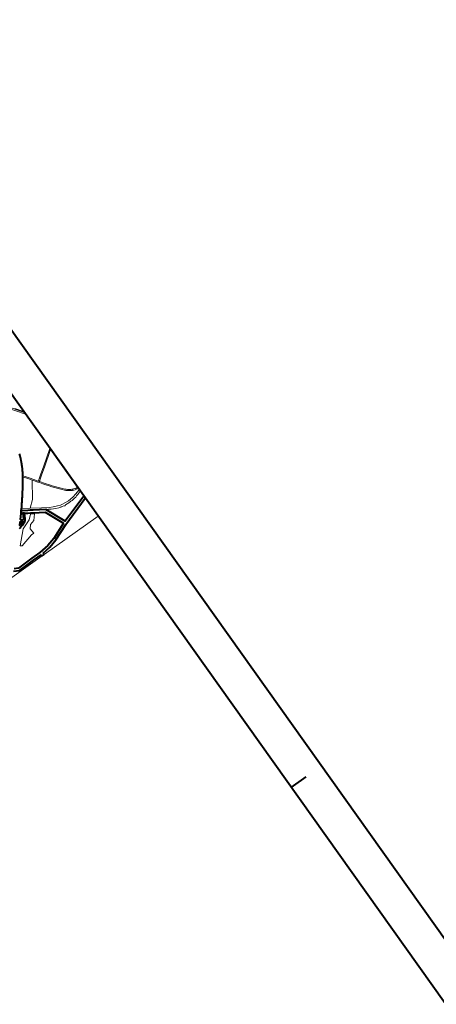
# Model space of a CAD drawing. Header units: metres. Extents: x 148316 to 148653, y 486436 to 486744.
# Tile 110 of 110: x 148568 to 148590, y 486691 to 486744. Entities that reach past the tile are written whole.
import ezdxf

# ---------------------------------------------------------------- set-up
doc = ezdxf.new("R2010")
doc.units = ezdxf.units.M
doc.header["$MEASUREMENT"] = 0
for name, color, linetype, lineweight in [('WVB-alg-onderhoek', 7, 'Continuous', 30), ('WVB-pen-brm-dik 018', 6, 'Continuous', 13), ('WVB-pen-dik 035', 1, 'Continuous', 40), ('WVB-raster-60%', 253, 'Continuous', 30)]:
    doc.layers.add(name, color=color, linetype=linetype, lineweight=lineweight)

# ---------------------------------------------------------------- blocks, each defined once
blk = doc.blocks.new('INZET')
at = {"layer": 'WVB-pen-brm-dik 018'}
for p, q in [((0, -0.11259), (0, -0.08487)), ((-0.00288, -0.1088), (0, -0.1129)), ((0, -0.1129), (-0.00288, -0.1088)), ((0, -0.11342), (-0.00313, -0.10898)), ((-0.00313, -0.10898), (0, -0.11342)), ((0, -0.11259), (-0.00144, -0.11055)), ((0, -0.1129), (0, -0.11259)), ((0, -0.11342), (0, -0.1129)), ((0, -0.12479), (0, -0.11342)), ((-0.00781, -0.12213), (-0.00785, -0.12223)), ((-0.00778, -0.12207), (-0.00781, -0.12213)), ((-0.00772, -0.12192), (-0.00778, -0.12207)), ((-0.00766, -0.12177), (-0.00772, -0.12192)), ((-0.0076, -0.12161), (-0.00766, -0.12177)), ((-0.00753, -0.12143), (-0.0076, -0.12161)), ((-0.00746, -0.12124), (-0.00753, -0.12143)), ((-0.00907, -0.12477), (-0.0091, -0.12482)), ((-0.00904, -0.12471), (-0.00907, -0.12477)), ((-0.00898, -0.12459), (-0.00904, -0.12471)), ((-0.00892, -0.12448), (-0.00898, -0.12459)), ((-0.00884, -0.12435), (-0.00892, -0.12448)), ((-0.00879, -0.12424), (-0.00884, -0.12435)), ((-0.00872, -0.12412), (-0.00879, -0.12424)), ((-0.00865, -0.12397), (-0.00872, -0.12412)), ((-0.00858, -0.12383), (-0.00865, -0.12397)), ((-0.00851, -0.12369), (-0.00858, -0.12383)), ((-0.00843, -0.12354), (-0.00851, -0.12369)), ((-0.00835, -0.12337), (-0.00843, -0.12354)), ((-0.00826, -0.12318), (-0.00835, -0.12337)), ((-0.00824, -0.12313), (-0.00826, -0.12318)), ((-0.00819, -0.12302), (-0.00824, -0.12313)), ((-0.00816, -0.12296), (-0.00819, -0.12302)), ((-0.0081, -0.12283), (-0.00816, -0.12296)), ((-0.00808, -0.12278), (-0.0081, -0.12283)), ((-0.00804, -0.1227), (-0.00808, -0.12278)), ((-0.008, -0.1226), (-0.00804, -0.1227)), ((-0.00797, -0.12252), (-0.008, -0.1226)), ((-0.00791, -0.12237), (-0.00797, -0.12252)), ((-0.00785, -0.12223), (-0.00791, -0.12237)), ((-0.01072, -0.12738), (-0.01078, -0.12747)), ((-0.01064, -0.12727), (-0.01072, -0.12738)), ((-0.01056, -0.12715), (-0.01064, -0.12727)), ((-0.01047, -0.12703), (-0.01056, -0.12715)), ((-0.01043, -0.12696), (-0.01047, -0.12703)), ((-0.01037, -0.12687), (-0.01043, -0.12696)), ((-0.01032, -0.1268), (-0.01037, -0.12687)), ((-0.01037, -0.12687), (-0.01005, -0.12729)), ((-0.01005, -0.12729), (-0.01037, -0.12687)), ((-0.01025, -0.12671), (-0.01032, -0.1268)), ((-0.01019, -0.12661), (-0.01025, -0.12671)), ((-0.01017, -0.12659), (-0.01019, -0.12661)), ((-0.01019, -0.12661), (-0.00981, -0.12712)), ((-0.00981, -0.12712), (-0.01019, -0.12661)), ((-0.01007, -0.12643), (-0.01017, -0.12659)), ((-0.00997, -0.12627), (-0.01007, -0.12643)), ((-0.01005, -0.12729), (-0.00937, -0.12823)), ((-0.00937, -0.12823), (-0.01005, -0.12729)), ((-0.00987, -0.12612), (-0.00997, -0.12627)), ((-0.00981, -0.12603), (-0.00987, -0.12612)), ((-0.00978, -0.12597), (-0.00981, -0.12603)), ((-0.00981, -0.12712), (-0.00913, -0.12806)), ((-0.00913, -0.12806), (-0.00981, -0.12712)), ((-0.00974, -0.12591), (-0.00978, -0.12597)), ((-0.0097, -0.12584), (-0.00974, -0.12591)), ((-0.00963, -0.12573), (-0.0097, -0.12584)), ((-0.00956, -0.12562), (-0.00963, -0.12573)), ((-0.00954, -0.12558), (-0.00956, -0.12562)), ((-0.0095, -0.12551), (-0.00954, -0.12558)), ((-0.00946, -0.12545), (-0.0095, -0.12551)), ((-0.00938, -0.12531), (-0.00946, -0.12545)), ((-0.00929, -0.12516), (-0.00938, -0.12531)), ((-0.00924, -0.12508), (-0.00929, -0.12516)), ((-0.00921, -0.12501), (-0.00924, -0.12508)), ((-0.00916, -0.12492), (-0.00921, -0.12501)), ((-0.0091, -0.12482), (-0.00916, -0.12492)), ((-0.00427, -0.1278), (0, -0.12479)), ((0, -0.12479), (-0.00427, -0.1278)), ((0, -0.12516), (-0.0041, -0.12804)), ((-0.0041, -0.12804), (0, -0.12516)), ((0, -0.12516), (0, -0.12479)), ((0, -0.13769), (0, -0.12516)), ((-0.01263, -0.12992), (-0.01281, -0.13015)), ((-0.01243, -0.12967), (-0.01263, -0.12992)), ((-0.01231, -0.12951), (-0.01243, -0.12967)), ((-0.0121, -0.12924), (-0.01231, -0.12951)), ((-0.01203, -0.12914), (-0.0121, -0.12924)), ((-0.01181, -0.12885), (-0.01203, -0.12914)), ((-0.01161, -0.12859), (-0.01181, -0.12885)), ((-0.00882, -0.129), (-0.01181, -0.13328)), ((-0.01181, -0.13328), (-0.00882, -0.129)), ((-0.01147, -0.1284), (-0.01161, -0.12859)), ((-0.01137, -0.12826), (-0.01147, -0.1284)), ((-0.01114, -0.12796), (-0.01137, -0.12826)), ((-0.011, -0.12776), (-0.01114, -0.12796)), ((-0.01092, -0.12765), (-0.011, -0.12776)), ((-0.01078, -0.12747), (-0.01092, -0.12765)), ((-0.00937, -0.12823), (-0.00882, -0.129)), ((-0.00882, -0.129), (-0.00937, -0.12823)), ((-0.00913, -0.12806), (-0.00836, -0.12912)), ((-0.00836, -0.12912), (-0.00913, -0.12806)), ((-0.00861, -0.1293), (-0.00882, -0.129)), ((-0.00882, -0.129), (-0.00861, -0.1293)), ((-0.00788, -0.13032), (-0.00861, -0.1293)), ((-0.00861, -0.1293), (-0.00788, -0.13032)), ((-0.00836, -0.12912), (-0.00763, -0.13015)), ((-0.00763, -0.13015), (-0.00836, -0.12912)), ((-0.00763, -0.13015), (-0.00739, -0.12999)), ((-0.00739, -0.12999), (-0.00763, -0.13015)), ((-0.00739, -0.12999), (-0.00708, -0.12978)), ((-0.00708, -0.12978), (-0.00739, -0.12999)), ((-0.00691, -0.13003), (-0.00722, -0.13024)), ((-0.00722, -0.13024), (-0.00691, -0.13003)), ((-0.00708, -0.12978), (-0.00596, -0.12899)), ((-0.00596, -0.12899), (-0.00708, -0.12978)), ((-0.00579, -0.12923), (-0.00691, -0.13003)), ((-0.00691, -0.13003), (-0.00579, -0.12923)), ((-0.00596, -0.12899), (-0.00427, -0.1278)), ((-0.00427, -0.1278), (-0.00596, -0.12899)), ((-0.0041, -0.12804), (-0.00579, -0.12923)), ((-0.00579, -0.12923), (-0.0041, -0.12804)), ((-0.01488, -0.13272), (-0.01512, -0.13301)), ((-0.01467, -0.13246), (-0.01488, -0.13272)), ((-0.0145, -0.13226), (-0.01467, -0.13246)), ((-0.01424, -0.13195), (-0.0145, -0.13226)), ((-0.01402, -0.13167), (-0.01424, -0.13195)), ((-0.01389, -0.13151), (-0.01402, -0.13167)), ((-0.01381, -0.13141), (-0.01389, -0.13151)), ((-0.01363, -0.13119), (-0.01381, -0.13141)), ((-0.01354, -0.13108), (-0.01363, -0.13119)), ((-0.0134, -0.1309), (-0.01354, -0.13108)), ((-0.01317, -0.13062), (-0.0134, -0.1309)), ((-0.01299, -0.13038), (-0.01317, -0.13062)), ((-0.01281, -0.13015), (-0.01299, -0.13038)), ((-0.00779, -0.13045), (-0.00788, -0.13032)), ((-0.00788, -0.13032), (-0.00779, -0.13045)), ((-0.00761, -0.13069), (-0.00779, -0.13045)), ((-0.00779, -0.13045), (-0.00761, -0.13069)), ((-0.00709, -0.13144), (-0.00761, -0.13069)), ((-0.00761, -0.13069), (-0.00709, -0.13144)), ((-0.00722, -0.13024), (-0.00746, -0.1304)), ((-0.00746, -0.1304), (-0.00722, -0.13024)), ((-0.00746, -0.1304), (-0.00737, -0.13052)), ((-0.00737, -0.13052), (-0.00746, -0.1304)), ((-0.00737, -0.13052), (-0.00684, -0.13126)), ((-0.00684, -0.13126), (-0.00737, -0.13052)), ((-0.00655, -0.13218), (-0.00709, -0.13144)), ((-0.00709, -0.13144), (-0.00655, -0.13218)), ((-0.00684, -0.13126), (-0.0063, -0.13201)), ((-0.0063, -0.13201), (-0.00684, -0.13126)), ((-0.00601, -0.13293), (-0.00655, -0.13218)), ((-0.00655, -0.13218), (-0.00601, -0.13293)), ((-0.0063, -0.13201), (-0.00577, -0.13275)), ((-0.00577, -0.13275), (-0.0063, -0.13201)), ((-0.00577, -0.13275), (-0.00528, -0.13338)), ((-0.00528, -0.13338), (-0.00577, -0.13275)), ((-0.01648, -0.13457), (-0.01754, -0.13578)), ((-0.01684, -0.13621), (-0.01609, -0.13481)), ((-0.01647, -0.13455), (-0.01648, -0.13457)), ((-0.01636, -0.13463), (-0.01647, -0.13455)), ((-0.01572, -0.13507), (-0.01639, -0.13633)), ((-0.01609, -0.13481), (-0.01636, -0.13463)), ((-0.01562, -0.1336), (-0.016, -0.13402)), ((-0.016, -0.13402), (-0.01588, -0.13411)), ((-0.01588, -0.13411), (-0.01453, -0.13496)), ((-0.0149, -0.13556), (-0.01572, -0.13507)), ((-0.01533, -0.13326), (-0.01562, -0.1336)), ((-0.01368, -0.13487), (-0.01562, -0.1336)), ((-0.01562, -0.1336), (-0.01368, -0.13487)), ((-0.01512, -0.13301), (-0.01533, -0.13326)), ((-0.01453, -0.13496), (-0.01394, -0.13532)), ((-0.01394, -0.13532), (-0.01337, -0.13569)), ((-0.01181, -0.13328), (-0.01368, -0.13487)), ((-0.01368, -0.13487), (-0.01181, -0.13328)), ((-0.01108, -0.13658), (-0.01368, -0.13487)), ((-0.01368, -0.13487), (-0.01108, -0.13658)), ((-0.00552, -0.13356), (-0.00601, -0.13293)), ((-0.00601, -0.13293), (-0.00552, -0.13356)), ((-0.00507, -0.13414), (-0.00552, -0.13356)), ((-0.00552, -0.13356), (-0.00507, -0.13414)), ((-0.00528, -0.13338), (-0.00483, -0.13395)), ((-0.00483, -0.13395), (-0.00528, -0.13338)), ((-0.0044, -0.13494), (-0.00507, -0.13414)), ((-0.00507, -0.13414), (-0.0044, -0.13494)), ((-0.00483, -0.13395), (-0.00417, -0.13475)), ((-0.00417, -0.13475), (-0.00483, -0.13395)), ((-0.00373, -0.13573), (-0.0044, -0.13494)), ((-0.0044, -0.13494), (-0.00373, -0.13573)), ((-0.00417, -0.13475), (-0.0035, -0.13554)), ((-0.0035, -0.13554), (-0.00417, -0.13475)), ((-0.01892, -0.13755), (-0.01916, -0.13766)), ((-0.01864, -0.13746), (-0.01892, -0.13755)), ((-0.01836, -0.13741), (-0.01864, -0.13746)), ((-0.01795, -0.13625), (-0.01862, -0.137)), ((-0.01862, -0.137), (-0.01843, -0.13697)), ((-0.01843, -0.13697), (-0.01811, -0.13691)), ((-0.01572, -0.13723), (-0.0184, -0.13832)), ((-0.01572, -0.13723), (-0.0184, -0.13832)), ((-0.01803, -0.13736), (-0.01836, -0.13741)), ((-0.01811, -0.13691), (-0.0178, -0.13685)), ((-0.01769, -0.13729), (-0.01803, -0.13736)), ((-0.01791, -0.13621), (-0.01795, -0.13625)), ((-0.01783, -0.13641), (-0.01791, -0.13621)), ((-0.01768, -0.13653), (-0.01783, -0.13641)), ((-0.0178, -0.13685), (-0.01756, -0.13677)), ((-0.0174, -0.13719), (-0.01769, -0.13729)), ((-0.0175, -0.13664), (-0.01768, -0.13653)), ((-0.01756, -0.13677), (-0.01732, -0.13668)), ((-0.01754, -0.13578), (-0.01753, -0.13592)), ((-0.01753, -0.13592), (-0.0175, -0.13604)), ((-0.0175, -0.13604), (-0.01746, -0.13613)), ((-0.01732, -0.13668), (-0.0175, -0.13664)), ((-0.01746, -0.13613), (-0.01742, -0.13616)), ((-0.01742, -0.13616), (-0.01733, -0.13622)), ((-0.01713, -0.13709), (-0.0174, -0.13719)), ((-0.01733, -0.13622), (-0.01722, -0.13624)), ((-0.01722, -0.13624), (-0.01709, -0.13626)), ((-0.0169, -0.13693), (-0.01713, -0.13709)), ((-0.01709, -0.13626), (-0.01701, -0.13626)), ((-0.01701, -0.13626), (-0.01684, -0.13621)), ((-0.01672, -0.13678), (-0.0169, -0.13693)), ((-0.01651, -0.1365), (-0.01672, -0.13678)), ((-0.01639, -0.13633), (-0.01651, -0.1365)), ((-0.01452, -0.13616), (-0.01572, -0.13723)), ((-0.01452, -0.13616), (-0.01572, -0.13723)), ((-0.01431, -0.13591), (-0.0149, -0.13556)), ((-0.01478, -0.13807), (-0.01363, -0.13677)), ((-0.01478, -0.13807), (-0.01363, -0.13677)), ((-0.01363, -0.13677), (-0.01452, -0.13616)), ((-0.01363, -0.13677), (-0.01452, -0.13616)), ((-0.01378, -0.13626), (-0.01431, -0.13591)), ((-0.01372, -0.13631), (-0.01378, -0.13626)), ((-0.01095, -0.13807), (-0.01372, -0.13631)), ((-0.01337, -0.13569), (-0.01335, -0.13571)), ((-0.01335, -0.13571), (-0.01331, -0.13573)), ((-0.01331, -0.13573), (-0.01042, -0.13758)), ((-0.00926, -0.13771), (-0.01108, -0.13658)), ((-0.01108, -0.13658), (-0.00926, -0.13771)), ((-0.01042, -0.13758), (-0.0104, -0.13759)), ((-0.0104, -0.13759), (-0.00981, -0.13795)), ((-0.0104, -0.13759), (-0.00801, -0.14314)), ((-0.00981, -0.13795), (-0.00922, -0.13833)), ((-0.00841, -0.13816), (-0.00926, -0.13771)), ((-0.00926, -0.13771), (-0.00841, -0.13816)), ((-0.00327, -0.13625), (-0.00373, -0.13573)), ((-0.00373, -0.13573), (-0.00327, -0.13625)), ((-0.0035, -0.13554), (-0.00305, -0.13605)), ((-0.00305, -0.13605), (-0.0035, -0.13554)), ((-0.003, -0.13653), (-0.00327, -0.13625)), ((-0.00327, -0.13625), (-0.003, -0.13653)), ((-0.00305, -0.13605), (-0.00279, -0.13632)), ((-0.00279, -0.13632), (-0.00305, -0.13605)), ((-0.0027, -0.13681), (-0.003, -0.13653)), ((-0.003, -0.13653), (-0.0027, -0.13681)), ((-0.00279, -0.13632), (-0.00251, -0.13659)), ((-0.00251, -0.13659), (-0.00279, -0.13632)), ((-0.00235, -0.13708), (-0.0027, -0.13681)), ((-0.0027, -0.13681), (-0.00235, -0.13708)), ((-0.00251, -0.13659), (-0.00218, -0.13684)), ((-0.00218, -0.13684), (-0.00251, -0.13659)), ((-0.00193, -0.13735), (-0.00235, -0.13708)), ((-0.00235, -0.13708), (-0.00193, -0.13735)), ((-0.00218, -0.13684), (-0.00178, -0.13709)), ((-0.00178, -0.13709), (-0.00218, -0.13684)), ((-0.00167, -0.13749), (-0.00193, -0.13735)), ((-0.00193, -0.13735), (-0.00167, -0.13749)), ((-0.00178, -0.13709), (-0.00153, -0.13722)), ((-0.00153, -0.13722), (-0.00178, -0.13709)), ((-0.00154, -0.13755), (-0.00167, -0.13749)), ((-0.00167, -0.13749), (-0.00154, -0.13755)), ((-0.00121, -0.13769), (-0.00154, -0.13755)), ((-0.00154, -0.13755), (-0.00121, -0.13769)), ((-0.00153, -0.13722), (-0.00142, -0.13728)), ((-0.00142, -0.13728), (-0.00153, -0.13722)), ((-0.00142, -0.13728), (-0.0011, -0.13741)), ((-0.0011, -0.13741), (-0.00142, -0.13728)), ((-0.0009, -0.1378), (-0.00121, -0.13769)), ((-0.00121, -0.13769), (-0.0009, -0.1378)), ((-0.0011, -0.13741), (-0.00081, -0.13752)), ((-0.00081, -0.13752), (-0.0011, -0.13741)), ((-0.00067, -0.13787), (-0.0009, -0.1378)), ((-0.0009, -0.1378), (-0.00067, -0.13787)), ((-0.00081, -0.13752), (-0.00059, -0.13758)), ((-0.00059, -0.13758), (-0.00081, -0.13752)), ((-0.00046, -0.13792), (-0.00067, -0.13787)), ((-0.00067, -0.13787), (-0.00046, -0.13792)), ((-0.00059, -0.13758), (-0.0004, -0.13762)), ((-0.0004, -0.13762), (-0.00059, -0.13758)), ((-0.00032, -0.13794), (-0.00046, -0.13792)), ((-0.00046, -0.13792), (-0.00032, -0.13794)), ((-0.0004, -0.13762), (-0.00027, -0.13765)), ((-0.00027, -0.13765), (-0.0004, -0.13762)), ((0, -0.13799), (-0.00032, -0.13794)), ((-0.00032, -0.13794), (0, -0.13799)), ((-0.00027, -0.13765), (0, -0.13769)), ((0, -0.13769), (-0.00027, -0.13765)), ((0, -0.13799), (0, -0.13769)), ((0, -0.13844), (0, -0.13799)), ((-0.0184, -0.13832), (-0.02176, -0.14154)), ((-0.0184, -0.13832), (-0.02176, -0.14154)), ((-0.01687, -0.13935), (-0.0161, -0.13845)), ((-0.01687, -0.13935), (-0.0161, -0.13845)), ((-0.01677, -0.1409), (-0.01687, -0.13935)), ((-0.01677, -0.1409), (-0.01687, -0.13935)), ((-0.0161, -0.13845), (-0.01478, -0.13807)), ((-0.0161, -0.13845), (-0.01478, -0.13807)), ((-0.00867, -0.14338), (-0.01095, -0.13807)), ((-0.00922, -0.13833), (-0.00861, -0.13868)), ((-0.00861, -0.13868), (-0.0081, -0.13893)), ((-0.0073, -0.13863), (-0.00841, -0.13816)), ((-0.00841, -0.13816), (-0.0073, -0.13863)), ((-0.0081, -0.13893), (-0.0073, -0.1392)), ((-0.00801, -0.14314), (0, -0.14054)), ((-0.00653, -0.13887), (-0.0073, -0.13863)), ((-0.0073, -0.13863), (-0.00653, -0.13887)), ((-0.0073, -0.1392), (-0.00671, -0.1394)), ((-0.00671, -0.1394), (-0.00664, -0.13942)), ((-0.00664, -0.13942), (-0.0064, -0.13947)), ((-0.00593, -0.13899), (-0.00653, -0.13887)), ((-0.00653, -0.13887), (-0.00593, -0.13899)), ((-0.0064, -0.13947), (-0.00631, -0.13947)), ((-0.00631, -0.13947), (-0.0059, -0.13956)), ((-0.00519, -0.13913), (-0.00593, -0.13899)), ((-0.00593, -0.13899), (-0.00519, -0.13913)), ((-0.0059, -0.13956), (-0.00564, -0.13979)), ((-0.00564, -0.13979), (-0.00558, -0.1398)), ((-0.00558, -0.1398), (-0.00534, -0.13964)), ((-0.00534, -0.13964), (-0.00484, -0.1397)), ((-0.0041, -0.1392), (-0.00519, -0.13913)), ((-0.00519, -0.13913), (-0.0041, -0.1392)), ((-0.00484, -0.1397), (-0.0043, -0.13972)), ((-0.0043, -0.13972), (-0.00361, -0.13972)), ((-0.00339, -0.13917), (-0.0041, -0.1392)), ((-0.0041, -0.1392), (-0.00339, -0.13917)), ((-0.00361, -0.13972), (-0.00326, -0.1397)), ((-0.00245, -0.13907), (-0.00339, -0.13917)), ((-0.00339, -0.13917), (-0.00245, -0.13907)), ((-0.00326, -0.1397), (-0.00274, -0.13965)), ((-0.00274, -0.13965), (-0.00233, -0.1396)), ((-0.00147, -0.13886), (-0.00245, -0.13907)), ((-0.00245, -0.13907), (-0.00147, -0.13886)), ((-0.00233, -0.1396), (-0.0019, -0.13953)), ((-0.0019, -0.13953), (-0.00153, -0.13942)), ((-0.00153, -0.13942), (-0.00109, -0.1393)), ((-0.00153, -0.13942), (-0.00153, -0.13942)), ((0, -0.13844), (-0.00147, -0.13886)), ((-0.00147, -0.13886), (0, -0.13844)), ((-0.00109, -0.1393), (0, -0.13897)), ((0, -0.13897), (0, -0.13844)), ((0, -0.14054), (0, -0.13897)), ((-0.02176, -0.14154), (-0.02125, -0.14185)), ((-0.02176, -0.14154), (-0.02125, -0.14185)), ((-0.02125, -0.14185), (-0.0175, -0.14093)), ((-0.02125, -0.14185), (-0.0175, -0.14093)), ((-0.0175, -0.14093), (-0.01677, -0.1409)), ((-0.0175, -0.14093), (-0.01677, -0.1409)), ((0, -0.14128), (-0.0084, -0.144)), ((0, -0.14721), (0, -0.14128)), ((-0.01843, -0.14612), (-0.01557, -0.1458)), ((-0.01557, -0.1458), (-0.01319, -0.14517)), ((-0.01297, -0.14584), (-0.01544, -0.14649)), ((-0.01319, -0.14517), (-0.00867, -0.14338)), ((-0.0084, -0.144), (-0.01297, -0.14584)), ((-0.02851, -0.14721), (-0.01847, -0.14721)), ((-0.02421, -0.1469), (-0.02576, -0.1469)), ((-0.02558, -0.1462), (-0.02422, -0.1462)), ((-0.02422, -0.1462), (-0.02107, -0.14612)), ((-0.02107, -0.14682), (-0.02421, -0.1469)), ((-0.02107, -0.14612), (-0.01843, -0.14612)), ((-0.0185, -0.14682), (-0.02107, -0.14682)), ((-0.01847, -0.14721), (-0.0185, -0.14682)), ((-0.01544, -0.14649), (-0.01781, -0.14676)), ((-0.01781, -0.14676), (-0.01777, -0.14721)), ((-0.01777, -0.14721), (0, -0.14721))]:
    blk.add_line(p, q, dxfattribs=at)
at = {"layer": 'WVB-pen-dik 035', "flags": 128}
for points in [[(-0.01916, -0.13766), (-0.01892, -0.13755), (-0.01864, -0.13746), (-0.01836, -0.13741), (-0.01803, -0.13736), (-0.01769, -0.13729), (-0.0174, -0.13719), (-0.01713, -0.13709), (-0.0169, -0.13693), (-0.01672, -0.13678), (-0.01651, -0.1365), (-0.01639, -0.13633), (-0.01572, -0.13507), (-0.01609, -0.13481), (-0.01684, -0.13621), (-0.01701, -0.13626), (-0.01709, -0.13626), (-0.01722, -0.13624), (-0.01733, -0.13622), (-0.01742, -0.13616), (-0.01746, -0.13613), (-0.0175, -0.13604), (-0.01753, -0.13592), (-0.01754, -0.13578), (-0.01648, -0.13457), (-0.01647, -0.13455), (-0.016, -0.13402), (-0.01562, -0.1336), (-0.01533, -0.13326), (-0.01512, -0.13301), (-0.01488, -0.13272), (-0.01467, -0.13246), (-0.0145, -0.13226), (-0.01424, -0.13195), (-0.01402, -0.13167), (-0.01389, -0.13151), (-0.01381, -0.13141), (-0.01363, -0.13119), (-0.01354, -0.13108), (-0.0134, -0.1309), (-0.01317, -0.13062), (-0.01299, -0.13038), (-0.01281, -0.13015), (-0.01263, -0.12992), (-0.01243, -0.12967), (-0.01231, -0.12951), (-0.0121, -0.12924), (-0.01203, -0.12914), (-0.01181, -0.12885), (-0.01161, -0.12859), (-0.01147, -0.1284), (-0.01137, -0.12826), (-0.01114, -0.12796), (-0.011, -0.12776), (-0.01092, -0.12765), (-0.01078, -0.12747), (-0.01072, -0.12738), (-0.01064, -0.12727), (-0.01056, -0.12715), (-0.01047, -0.12703), (-0.01043, -0.12696), (-0.01037, -0.12687), (-0.01032, -0.1268), (-0.01025, -0.12671), (-0.01019, -0.12661), (-0.01017, -0.12659), (-0.01007, -0.12643), (-0.00997, -0.12627), (-0.00987, -0.12612), (-0.00981, -0.12603), (-0.00978, -0.12597), (-0.00974, -0.12591), (-0.0097, -0.12584), (-0.00963, -0.12573), (-0.00956, -0.12562), (-0.00954, -0.12558), (-0.0095, -0.12551), (-0.00946, -0.12545), (-0.00938, -0.12531), (-0.00929, -0.12516), (-0.00924, -0.12508), (-0.00921, -0.12501), (-0.00916, -0.12492), (-0.0091, -0.12482), (-0.00907, -0.12477), (-0.00904, -0.12471), (-0.00898, -0.12459), (-0.00892, -0.12448), (-0.00884, -0.12435), (-0.00879, -0.12424), (-0.00872, -0.12412), (-0.00865, -0.12397), (-0.00858, -0.12383), (-0.00851, -0.12369), (-0.00843, -0.12354), (-0.00835, -0.12337), (-0.00826, -0.12318), (-0.00824, -0.12313), (-0.00819, -0.12302), (-0.00816, -0.12296), (-0.0081, -0.12283), (-0.00808, -0.12278), (-0.00804, -0.1227), (-0.008, -0.1226), (-0.00797, -0.12252), (-0.00791, -0.12237), (-0.00785, -0.12223), (-0.00781, -0.12213), (-0.00778, -0.12207), (-0.00772, -0.12192), (-0.00766, -0.12177), (-0.0076, -0.12161), (-0.00753, -0.12143), (-0.00746, -0.12124)], [(-0.016, -0.13402), (-0.01647, -0.13455)], [(-0.01647, -0.13455), (-0.01636, -0.13463)], [(-0.01636, -0.13463), (-0.01609, -0.13481)], [(-0.01609, -0.13481), (-0.01572, -0.13507)], [(-0.01588, -0.13411), (-0.016, -0.13402)], [(-0.01335, -0.13571), (-0.01337, -0.13569), (-0.01394, -0.13532), (-0.01453, -0.13496), (-0.01588, -0.13411)], [(-0.01572, -0.13507), (-0.0149, -0.13556), (-0.01431, -0.13591), (-0.01378, -0.13626)], [(-0.01378, -0.13626), (-0.01372, -0.13631), (-0.01095, -0.13807)], [(-0.0104, -0.13759), (-0.01042, -0.13758), (-0.01331, -0.13573), (-0.01335, -0.13571)], [(0, -0.14054), (-0.00801, -0.14314), (-0.0104, -0.13759)], [(-0.01095, -0.13807), (-0.00867, -0.14338)], [(0, -0.14128), (0, -0.14054)], [(-0.0084, -0.144), (0, -0.14128)], [(-0.00867, -0.14338), (-0.01319, -0.14517), (-0.01557, -0.1458), (-0.01843, -0.14612), (-0.02107, -0.14612), (-0.02422, -0.1462), (-0.02558, -0.1462), (-0.02663, -0.14563)], [(-0.01781, -0.14676), (-0.01544, -0.14649), (-0.01297, -0.14584), (-0.0084, -0.144)], [(-0.02714, -0.14612), (-0.02576, -0.1469), (-0.02421, -0.1469), (-0.02107, -0.14682), (-0.0185, -0.14682)], [(-0.0185, -0.14682), (-0.01847, -0.14721)], [(-0.01847, -0.14721), (-0.01777, -0.14721)], [(-0.01777, -0.14721), (-0.01781, -0.14676)]]:
    blk.add_lwpolyline(points, dxfattribs=at)
blk.add_lwpolyline([(-0.01791, -0.13621), (-0.01783, -0.13641), (-0.01768, -0.13653), (-0.0175, -0.13664), (-0.01732, -0.13668), (-0.01756, -0.13677), (-0.0178, -0.13685), (-0.01811, -0.13691), (-0.01843, -0.13697), (-0.01862, -0.137), (-0.01795, -0.13625)], close=True, dxfattribs=at)

msp = doc.modelspace()

# ---------------------------------------------------------------- linework, layer by layer
at = {"layer": 'WVB-alg-onderhoek', "lineweight": 40}
msp.add_line((148653.138, 486606.958), (148555.606, 486743.993), dxfattribs=at)
at = {"layer": 'WVB-alg-onderhoek', "lineweight": 40, "flags": 128}
msp.add_lwpolyline([(148415.711, 486440.428), (148650.349, 486607.428), (148555.136, 486741.204), (148320.498, 486574.204)], close=True, dxfattribs=at)
msp.add_lwpolyline([(148582.621, 486702.587), (148583.436, 486703.166)], dxfattribs=at)

# ---------------------------------------------------------------- block references
at = {"layer": 'WVB-raster-60%', "xscale": 200, "yscale": 200, "zscale": 200, "rotation": 35.4407035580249}
msp.add_blockref('INZET', (148555.136, 486741.204), dxfattribs=at)

doc.saveas('drawing.dxf')
